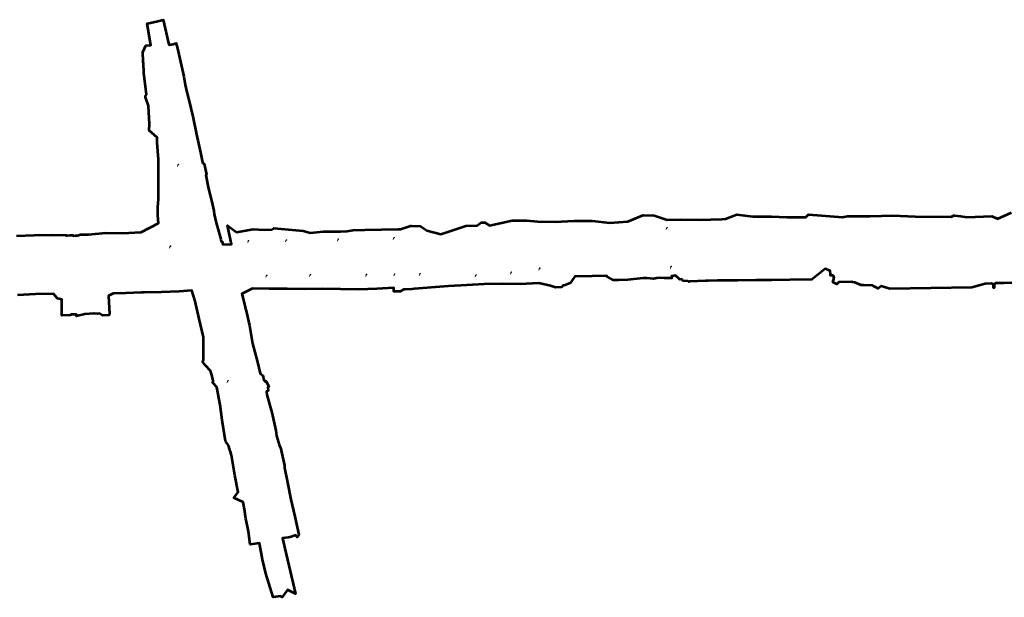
# Model space of a CAD drawing. Header units: feet. Extents: x 2474490 to 2485423, y 498989 to 501035.
# Tile 2 of 4: x 2477223 to 2479956, y 499133 to 500737. Entities that reach past the tile are written whole.
import ezdxf

# ---------------------------------------------------------------- set-up
doc = ezdxf.new("R2010")
doc.units = ezdxf.units.FT
doc.header["$MEASUREMENT"] = 0
doc.layers.add('SV_X_Terrain_Boundary_FB001', color=7, linetype='Continuous', lineweight=53, plot=False)
doc.layers.add('UT_P_Electric_Cells', color=1, linetype='Continuous')

# ---------------------------------------------------------------- blocks, each defined once
blk = doc.blocks.new('PPP')
at = {"lineweight": 0}
h = blk.add_hatch(color=256, dxfattribs=at)
edge = h.paths.add_edge_path()
edge.add_arc((0, 0), 0.065, 0, 360)
at = {"lineweight": 13}
for p, q in [((0.04, 0.16), (-0.04, -0.14)), ((0.03, 0.1), (0.09, 0.1)), ((0.04, 0.16), (0.09, 0.16))]:
    blk.add_line(p, q, dxfattribs=at)
at = {"lineweight": 13, "extrusion": (0, 0, -1)}
blk.add_arc((-0.09, 0.13), 0.0319, 88.8767, 271.1233, dxfattribs=at)

msp = doc.modelspace()

# ---------------------------------------------------------------- linework, layer by layer
at = {"layer": 'SV_X_Terrain_Boundary_FB001'}
for points in [[(2477214.2, 500136.5, 1102.6), (2477263.3, 500139, 1102.6), (2477263.3, 500139, 1102.6), (2477313.4, 500139.7, 1102.7), (2477313.4, 500139.7, 1102.7), (2477351.1, 500138.5, 1102.1), (2477351.1, 500138.5, 1102.1), (2477352.5, 500137.6, 1102), (2477352.5, 500137.6, 1102), (2477355.1, 500138, 1101.5), (2477355.1, 500138, 1101.5), (2477363.2, 500138.9, 1101), (2477363.2, 500138.9, 1101), (2477370.8, 500138.6, 1100), (2477370.8, 500138.6, 1100), (2477372.5, 500137, 1100.1), (2477372.5, 500137, 1100.1), (2477377.5, 500137.7, 1100), (2477377.5, 500137.7, 1100), (2477383.1, 500137.4, 1099.6), (2477383.1, 500137.4, 1099.6), (2477392.1, 500140.7, 1099.1), (2477392.1, 500140.7, 1099.1), (2477392.6, 500140.7, 1098.6), (2477392.6, 500140.7, 1098.6), (2477414, 500140.9, 1097.9), (2477414, 500140.9, 1097.9), (2477460.8, 500144.8, 1096.5), (2477460.8, 500144.8, 1096.5), (2477508.7, 500144.3, 1095.5), (2477508.7, 500144.3, 1095.5), (2477559.9, 500146.6, 1094.9), (2477559.9, 500146.6, 1094.9), (2477608.4, 500171.9, 1093.3), (2477608.4, 500171.9, 1093.3), (2477606.9, 500193.6, 1092.5), (2477606.9, 500193.6, 1092.5), (2477606.6, 500216.2, 1093.2), (2477606.6, 500216.2, 1093.2), (2477608.6, 500239, 1092), (2477608.6, 500239, 1092), (2477608.2, 500261.1, 1092.2), (2477608.2, 500261.1, 1092.2), (2477608.1, 500282.2, 1092.8), (2477608.1, 500282.2, 1092.8), (2477608.6, 500304.1, 1093.1), (2477608.6, 500304.1, 1093.1), (2477608.5, 500326, 1092.6), (2477608.5, 500326, 1092.6), (2477608.3, 500348.9, 1092.1), (2477608.3, 500348.9, 1092.1), (2477606.6, 500371.6, 1091.3), (2477606.6, 500371.6, 1091.3), (2477604.7, 500395.7, 1090.5), (2477604.7, 500395.7, 1090.5), (2477604.6, 500408.9, 1089.9), (2477604.6, 500408.9, 1089.9), (2477604.5, 500409.4, 1090.3), (2477604.5, 500409.4, 1090.3), (2477582, 500429.3, 1091.2), (2477582, 500429.3, 1091.2), (2477583, 500446.6, 1091.2), (2477583, 500446.6, 1091.2), (2477580.9, 500497.4, 1090.8), (2477580.9, 500497.4, 1090.8), (2477572.4, 500521.9, 1091), (2477572.4, 500521.9, 1091), (2477572.7, 500525.5, 1091), (2477572.7, 500525.5, 1091), (2477574.8, 500529, 1090.9), (2477574.8, 500529, 1090.9), (2477573.4, 500543.9, 1091.3), (2477573.4, 500543.9, 1091.3), (2477567.8, 500589.4, 1091.7), (2477567.8, 500589.4, 1091.7), (2477566.8, 500616.2, 1090.6), (2477566.8, 500616.2, 1090.6), (2477566.2, 500618.8, 1090.3), (2477566.2, 500618.8, 1090.3), (2477565.6, 500621.9, 1088.9), (2477565.6, 500621.9, 1088.9), (2477565.5, 500622.2, 1088.7), (2477565.5, 500622.2, 1088.7), (2477564.5, 500646.4, 1088.8), (2477564.5, 500646.4, 1088.8), (2477573.2, 500665.6, 1087.8), (2477573.2, 500665.6, 1087.8), (2477587.4, 500666.2, 1085.5), (2477587.4, 500666.2, 1085.5), (2477576.8, 500726.5, 1084.2), (2477576.8, 500726.5, 1084.2), (2477581.7, 500727.5, 1084.1), (2477581.7, 500727.5, 1084.1), (2477602.8, 500731.7, 1084.2), (2477602.8, 500731.7, 1084.2), (2477621, 500736.6, 1083.8), (2477621, 500736.6, 1083.8), (2477621.5, 500736.9, 1084.2), (2477621.5, 500736.9, 1084.2), (2477637.3, 500667.8, 1085.2), (2477637.3, 500667.8, 1085.2), (2477639, 500667.5, 1085.1), (2477639, 500667.5, 1085.1), (2477643.3, 500668, 1084.9), (2477643.3, 500668, 1084.9), (2477648.6, 500668.8, 1083.9), (2477648.6, 500668.8, 1083.9), (2477657.7, 500671.3, 1082.8), (2477657.7, 500671.3, 1082.8), (2477662.9, 500648.4, 1083.1), (2477662.9, 500648.4, 1083.1), (2477678.7, 500579.2, 1083.9), (2477678.7, 500579.2, 1083.9), (2477682.2, 500556.3, 1084), (2477682.2, 500556.3, 1084), (2477687.2, 500536, 1083.1), (2477687.2, 500536, 1083.1), (2477692.5, 500514.3, 1084.4), (2477692.5, 500514.3, 1084.4), (2477703.2, 500467.8, 1085), (2477703.2, 500467.8, 1085), (2477714.1, 500418.3, 1085.6), (2477714.1, 500418.3, 1085.6), (2477725, 500368.1, 1086.2), (2477725, 500368.1, 1086.2), (2477730.8, 500340.7, 1086.3), (2477730.8, 500340.7, 1086.3), (2477731.3, 500339, 1086.1), (2477731.3, 500339, 1086.1), (2477735.2, 500336.3, 1086.7), (2477735.2, 500336.3, 1086.7), (2477741.7, 500306.8, 1087.1), (2477741.7, 500306.8, 1087.1), (2477739.8, 500305.1, 1086.8), (2477739.8, 500305.1, 1086.8), (2477746.6, 500272.2, 1086.7), (2477746.6, 500272.2, 1086.7), (2477758, 500223.3, 1087.4), (2477758, 500223.3, 1087.4), (2477761.7, 500206.3, 1087.8), (2477761.7, 500206.3, 1087.8), (2477763.3, 500197.1, 1088.1), (2477763.3, 500197.1, 1088.1), (2477768.6, 500173.3, 1088.5), (2477768.6, 500173.3, 1088.5), (2477781.1, 500127.4, 1089.3), (2477781.1, 500127.4, 1089.3), (2477782.4, 500121, 1089.1), (2477782.4, 500121, 1089.1), (2477784.7, 500121.6, 1089.6), (2477784.7, 500121.6, 1089.6), (2477786.5, 500112.7, 1090.1), (2477786.5, 500112.7, 1090.1), (2477810.7, 500113.4, 1091), (2477810.7, 500113.4, 1091), (2477799.6, 500165.7, 1090.9), (2477799.6, 500165.7, 1090.9), (2477824.9, 500147, 1091.1), (2477824.9, 500147, 1091.1), (2477871.4, 500155, 1092.6), (2477871.4, 500155, 1092.6), (2477901.7, 500153.2, 1093.2), (2477901.7, 500153.2, 1093.2), (2477922.9, 500154, 1093.7), (2477922.9, 500154, 1093.7), (2477928.6, 500158.1, 1094), (2477928.6, 500158.1, 1094), (2478009.7, 500150.4, 1094.5), (2478009.7, 500150.4, 1094.5), (2478029.8, 500145.3, 1094.4), (2478029.8, 500145.3, 1094.4), (2478066.6, 500148.9, 1095.7), (2478066.6, 500148.9, 1095.7), (2478113.3, 500149, 1097.2), (2478113.3, 500149, 1097.2), (2478132.5, 500149.6, 1097.7), (2478132.5, 500149.6, 1097.7), (2478148.4, 500152.4, 1098.2), (2478148.4, 500152.4, 1098.2), (2478181.1, 500153.8, 1098.8), (2478181.1, 500153.8, 1098.8), (2478273.7, 500155.5, 1102), (2478273.7, 500155.5, 1102), (2478277.3, 500155.3, 1101.6), (2478277.3, 500155.3, 1101.6), (2478277.8, 500155.3, 1101.1), (2478277.8, 500155.3, 1101.1), (2478279.9, 500155.3, 1101.2), (2478279.9, 500155.3, 1101.2), (2478305.4, 500163.6, 1102.2), (2478305.4, 500163.6, 1102.2), (2478308.2, 500164.9, 1104.4), (2478308.2, 500164.9, 1104.4), (2478309.1, 500164.9, 1104.4), (2478309.1, 500164.9, 1104.4), (2478309.2, 500165, 1104.3), (2478309.2, 500165, 1104.3), (2478310.3, 500164.8, 1104.1), (2478310.3, 500164.8, 1104.1), (2478336.1, 500163.5, 1104.8), (2478336.1, 500163.5, 1104.8), (2478352.9, 500151.7, 1104.5), (2478352.9, 500151.7, 1104.5), (2478392, 500141.3, 1104.6), (2478392, 500141.3, 1104.6), (2478461.8, 500164.9, 1107.7), (2478461.8, 500164.9, 1107.7), (2478492.1, 500165.9, 1106.7), (2478492.1, 500165.9, 1106.7), (2478492.6, 500166, 1106.1), (2478492.6, 500166, 1106.1), (2478504.4, 500173.8, 1106.5), (2478504.4, 500173.8, 1106.5), (2478514.5, 500173.9, 1106.5), (2478514.5, 500173.9, 1106.5), (2478527.3, 500165.1, 1106.8), (2478527.3, 500165.1, 1106.8), (2478589.8, 500179.2, 1108.8), (2478589.8, 500179.2, 1108.8), (2478631.2, 500179.6, 1109.2), (2478631.2, 500179.6, 1109.2), (2478660.9, 500176.2, 1109.7), (2478660.9, 500176.2, 1109.7), (2478709.3, 500176, 1109.9), (2478709.3, 500176, 1109.9), (2478762.2, 500178.9, 1110.3), (2478762.2, 500178.9, 1110.3), (2478811.8, 500178.6, 1110), (2478811.8, 500178.6, 1110), (2478860.9, 500173.3, 1110), (2478860.9, 500173.3, 1110), (2478911.1, 500176.2, 1109.6), (2478911.1, 500176.2, 1109.6), (2478953.5, 500194.6, 1109.7), (2478953.5, 500194.6, 1109.7), (2478954.1, 500194.7, 1109.1), (2478954.1, 500194.7, 1109.1), (2478984.1, 500193, 1108.9), (2478984.1, 500193, 1108.9), (2478984.6, 500193, 1109.3), (2478984.6, 500193, 1109.3), (2479020.6, 500181.3, 1108.5), (2479020.6, 500181.3, 1108.5), (2479058.2, 500182.5, 1107.1), (2479058.2, 500182.5, 1107.1), (2479110.6, 500181, 1105), (2479110.6, 500181, 1105), (2479172.6, 500182.8, 1102.8), (2479172.6, 500182.8, 1102.8), (2479181.3, 500184.2, 1102.4), (2479181.3, 500184.2, 1102.4), (2479182, 500184.5, 1103), (2479182, 500184.5, 1103), (2479213.4, 500195.9, 1101.9), (2479213.4, 500195.9, 1101.9), (2479257.9, 500190.5, 1100.4), (2479257.9, 500190.5, 1100.4), (2479309.9, 500190.5, 1098.9), (2479309.9, 500190.5, 1098.9), (2479353, 500189.1, 1097.2), (2479353, 500189.1, 1097.2), (2479406, 500188.7, 1095), (2479406, 500188.7, 1095), (2479407.8, 500191.7, 1094.9), (2479407.8, 500191.7, 1094.9), (2479412.3, 500196.4, 1095), (2479412.3, 500196.4, 1095), (2479508.3, 500188.9, 1080.9), (2479508.3, 500188.9, 1080.9), (2479510.3, 500189.1, 1075.9), (2479510.3, 500189.1, 1075.9), (2479511.1, 500189.3, 1075.9), (2479511.1, 500189.3, 1075.9), (2479521.2, 500191.5, 1075.6), (2479521.2, 500191.5, 1075.6), (2479584.3, 500191.8, 1074.3), (2479584.3, 500191.8, 1074.3), (2479647.1, 500193.4, 1073.4), (2479647.1, 500193.4, 1073.4), (2479709, 500190.4, 1072.3), (2479709, 500190.4, 1072.3), (2479808.5, 500189.6, 1069.4), (2479808.5, 500189.6, 1069.4), (2479816.2, 500193.3, 1068.7), (2479816.2, 500193.3, 1068.7), (2479819.3, 500193.5, 1068.7), (2479819.3, 500193.5, 1068.7), (2479834.3, 500191.9, 1068.3), (2479834.3, 500191.9, 1068.3), (2479852.1, 500188.6, 1068), (2479852.1, 500188.6, 1068), (2479921.9, 500191.2, 1066.7), (2479921.9, 500191.2, 1066.7), (2479933.6, 500185.6, 1066.2), (2479933.6, 500185.6, 1066.2), (2479936.4, 500185.5, 1066), (2479936.4, 500185.5, 1066), (2479937, 500185, 1066.4), (2479937, 500185, 1066.4), (2479937.5, 500184.4, 1065.9), (2479937.5, 500184.4, 1065.9), (2479976.4, 500202, 1064.8)], [(2479977.6, 500006.3, 1061.4), (2479955.4, 500005.7, 1061.6), (2479955.4, 500005.7, 1061.6), (2479933.9, 500005.4, 1059.1), (2479933.9, 500005.4, 1059.1), (2479932.5, 500005.3, 1059.1), (2479932.5, 500005.3, 1059.1), (2479931.9, 500005.3, 1059.6), (2479931.9, 500005.3, 1059.6), (2479927.9, 500001.9, 1062.8), (2479927.9, 500001.9, 1062.8), (2479928.2, 499992.2, 1063.5), (2479928.2, 499992.2, 1063.5), (2479925.9, 499992.7, 1063.6), (2479925.9, 499992.7, 1063.6), (2479925.9, 500002, 1062), (2479925.9, 500002, 1062), (2479921.7, 500004.2, 1062.7), (2479921.7, 500004.2, 1062.7), (2479920.7, 500004.2, 1061.8), (2479920.7, 500004.2, 1061.8), (2479920.5, 500004.2, 1061.8), (2479920.5, 500004.2, 1061.8), (2479902.9, 500003.8, 1062), (2479902.9, 500003.8, 1062), (2479866.3, 499993.6, 1061.9), (2479866.3, 499993.6, 1061.9), (2479638.4, 499989.7, 1063.3), (2479638.4, 499989.7, 1063.3), (2479614, 499997.1, 1064.1), (2479614, 499997.1, 1064.1), (2479606.4, 499990.3, 1064), (2479606.4, 499990.3, 1064), (2479595, 499995.8, 1064.2), (2479595, 499995.8, 1064.2), (2479590.7, 499999, 1064.3), (2479590.7, 499999, 1064.3), (2479589.6, 499999.2, 1069.6), (2479589.6, 499999.2, 1069.6), (2479589.3, 499999.4, 1068.9), (2479589.3, 499999.4, 1068.9), (2479565.7, 499999.5, 1078.3), (2479565.7, 499999.5, 1078.3), (2479558.6, 499999.8, 1080), (2479558.6, 499999.8, 1080), (2479541, 500007.1, 1081.4), (2479541, 500007.1, 1081.4), (2479534.8, 500008.5, 1082.3), (2479534.8, 500008.5, 1082.3), (2479534.7, 500008.6, 1082.7), (2479534.7, 500008.6, 1082.7), (2479533.8, 500008.8, 1082.4), (2479533.8, 500008.8, 1082.4), (2479533.3, 500008.9, 1082.4), (2479533.3, 500008.9, 1082.4), (2479498.8, 500007.9, 1083.4), (2479498.8, 500007.9, 1083.4), (2479498.1, 500008.1, 1083.4), (2479498.1, 500008.1, 1083.4), (2479497.1, 500008.1, 1083.4), (2479497.1, 500008.1, 1083.4), (2479491.7, 500002.6, 1082.6), (2479491.7, 500002.6, 1082.6), (2479480.5, 500007.9, 1083.7), (2479480.5, 500007.9, 1083.7), (2479483.4, 500016.5, 1083.8), (2479483.4, 500016.5, 1083.8), (2479483, 500019.1, 1084.1), (2479483, 500019.1, 1084.1), (2479483.4, 500020.8, 1084.3), (2479483.4, 500020.8, 1084.3), (2479483.9, 500020.9, 1084.4), (2479483.9, 500020.9, 1084.4), (2479482.1, 500026.1, 1084.4), (2479482.1, 500026.1, 1084.4), (2479476.9, 500027.8, 1084.9), (2479476.9, 500027.8, 1084.9), (2479476.9, 500027.1, 1084.8), (2479476.9, 500027.1, 1084.8), (2479473.6, 500027.1, 1084.9), (2479473.6, 500027.1, 1084.9), (2479473.5, 500030.2, 1084.9), (2479473.5, 500030.2, 1084.9), (2479472.7, 500039.7, 1084.9), (2479472.7, 500039.7, 1084.9), (2479466.7, 500042.2, 1085.5), (2479466.7, 500042.2, 1085.5), (2479459.3, 500045.1, 1086.3), (2479459.3, 500045.1, 1086.3), (2479421.6, 500015.2, 1088), (2479421.6, 500015.2, 1088), (2479360.6, 500014.6, 1090), (2479360.6, 500014.6, 1090), (2479311.2, 500014.1, 1091), (2479311.2, 500014.1, 1091), (2479266.8, 500013.6, 1091.6), (2479266.8, 500013.6, 1091.6), (2479215.5, 500013, 1092.8), (2479215.5, 500013, 1092.8), (2479160.3, 500012.5, 1096.5), (2479160.3, 500012.5, 1096.5), (2479134.9, 500011.9, 1098.9), (2479134.9, 500011.9, 1098.9), (2479126.6, 500011.7, 1100), (2479126.6, 500011.7, 1100), (2479083.1, 500010.2, 1105.9), (2479083.1, 500010.2, 1105.9), (2479080.2, 500009.4, 1107), (2479080.2, 500009.4, 1107), (2479077.5, 500010.7, 1108.3), (2479077.5, 500010.7, 1108.3), (2479064.9, 500011.9, 1110.1), (2479064.9, 500011.9, 1110.1), (2479060.9, 500016.6, 1111.3), (2479060.9, 500016.6, 1111.3), (2479055.9, 500015.6, 1112.1), (2479055.9, 500015.6, 1112.1), (2479043.4, 500026.4, 1112.3), (2479043.4, 500026.4, 1112.3), (2479039.2, 500025.9, 1112.6), (2479039.2, 500025.9, 1112.6), (2479032.8, 500025.3, 1112.6), (2479032.8, 500025.3, 1112.6), (2479032.9, 500019.2, 1112.8), (2479032.9, 500019.2, 1112.8), (2479013.3, 500019.2, 1111.3), (2479013.3, 500019.2, 1111.3), (2479011.7, 500019.4, 1111), (2479011.7, 500019.4, 1111), (2478998.6, 500020, 1111.1), (2478998.6, 500020, 1111.1), (2478991.8, 500019.7, 1113.9), (2478991.8, 500019.7, 1113.9), (2478982.1, 500017.2, 1114.4), (2478982.1, 500017.2, 1114.4), (2478963.5, 500019.5, 1115.1), (2478963.5, 500019.5, 1115.1), (2478953.4, 500019.8, 1115.8), (2478953.4, 500019.8, 1115.8), (2478911.6, 500014.8, 1115.3), (2478911.6, 500014.8, 1115.3), (2478885.4, 500013.6, 1112.7), (2478885.4, 500013.6, 1112.7), (2478871.7, 500013.6, 1111.9), (2478871.7, 500013.6, 1111.9), (2478854.4, 500022.9, 1111.6), (2478854.4, 500022.9, 1111.6), (2478852.7, 500025.5, 1111.7), (2478852.7, 500025.5, 1111.7), (2478812.4, 500024.6, 1109.9), (2478812.4, 500024.6, 1109.9), (2478764.4, 500024, 1108.7), (2478764.4, 500024, 1108.7), (2478750.8, 500005.8, 1108.2), (2478750.8, 500005.8, 1108.2), (2478734.1, 499998.8, 1107.2), (2478734.1, 499998.8, 1107.2), (2478730.9, 499999, 1107), (2478730.9, 499999, 1107), (2478726.8, 499994, 1106.3), (2478726.8, 499994, 1106.3), (2478710.2, 499993.9, 1106.1), (2478710.2, 499993.9, 1106.1), (2478696.7, 499998.1, 1106), (2478696.7, 499998.1, 1106), (2478664.3, 500005.2, 1105.9), (2478664.3, 500005.2, 1105.9), (2478612.4, 500002.8, 1104.8), (2478612.4, 500002.8, 1104.8), (2478562.3, 500003.6, 1103.8), (2478562.3, 500003.6, 1103.8), (2478512.5, 500002.4, 1102.5), (2478512.5, 500002.4, 1102.5), (2478464.3, 499999.5, 1101.8), (2478464.3, 499999.5, 1101.8), (2478413.1, 499997.2, 1101.3), (2478413.1, 499997.2, 1101.3), (2478317.7, 499989.4, 1099.6), (2478317.7, 499989.4, 1099.6), (2478311.7, 499989, 1099.5), (2478311.7, 499989, 1099.5), (2478293, 499987.9, 1098.6), (2478293, 499987.9, 1098.6), (2478292.1, 499987.8, 1099.4), (2478292.1, 499987.8, 1099.4), (2478288.3, 499988.2, 1097.1), (2478288.3, 499988.2, 1097.1), (2478279.1, 499981.9, 1095.2), (2478279.1, 499981.9, 1095.2), (2478278.5, 499982, 1094.7), (2478278.5, 499982, 1094.7), (2478261.5, 499981.9, 1094.3), (2478261.5, 499981.9, 1094.3), (2478261.4, 499992.2, 1094.4), (2478261.4, 499992.2, 1094.4), (2478214.4, 499989.3, 1093.8), (2478214.4, 499989.3, 1093.8), (2478164.1, 499988.3, 1093.5), (2478164.1, 499988.3, 1093.5), (2478113.4, 499988.9, 1093.5), (2478113.4, 499988.9, 1093.5), (2478062.3, 499990, 1093.4), (2478062.3, 499990, 1093.4), (2478014.8, 499989, 1093), (2478014.8, 499989, 1093), (2477965.2, 499989.4, 1093), (2477965.2, 499989.4, 1093), (2477915.2, 499989.7, 1093.1), (2477915.2, 499989.7, 1093.1), (2477869.1, 499990.6, 1092.4), (2477869.1, 499990.6, 1092.4), (2477839.4, 499976.2, 1091.9), (2477839.4, 499976.2, 1091.9), (2477841.4, 499969.8, 1091.9), (2477841.4, 499969.8, 1091.9), (2477848.5, 499939, 1092.4), (2477848.5, 499939, 1092.4), (2477848.8, 499938.3, 1092.5), (2477848.8, 499938.3, 1092.5), (2477850, 499933.6, 1092.2), (2477850, 499933.6, 1092.2), (2477850.7, 499932.5, 1092.2), (2477850.7, 499932.5, 1092.2), (2477860.6, 499887.8, 1092.4), (2477860.6, 499887.8, 1092.4), (2477869.4, 499838.3, 1091.8), (2477869.4, 499838.3, 1091.8), (2477881.8, 499789.9, 1092.4), (2477881.8, 499789.9, 1092.4), (2477890.1, 499754.5, 1092.5), (2477890.1, 499754.5, 1092.5), (2477898, 499749.4, 1092.7), (2477898, 499749.4, 1092.7), (2477900.5, 499736.1, 1092.3), (2477900.5, 499736.1, 1092.3), (2477902.4, 499735.8, 1092.3), (2477902.4, 499735.8, 1092.3), (2477903.5, 499732.8, 1092.4), (2477903.5, 499732.8, 1092.4), (2477906.9, 499733.6, 1092.4), (2477906.9, 499733.6, 1092.4), (2477914.5, 499717.3, 1092.7), (2477914.5, 499717.3, 1092.7), (2477911.6, 499715.6, 1092.9), (2477911.6, 499715.6, 1092.9), (2477912.8, 499706.7, 1092.7), (2477912.8, 499706.7, 1092.7), (2477908.3, 499705, 1092.8), (2477908.3, 499705, 1092.8), (2477909.2, 499695.1, 1092.9), (2477909.2, 499695.1, 1092.9), (2477923, 499646.6, 1093.1), (2477923, 499646.6, 1093.1), (2477934.1, 499596.2, 1093.4), (2477934.1, 499596.2, 1093.4), (2477936.3, 499581.8, 1093.4), (2477936.3, 499581.8, 1093.4), (2477936.3, 499581.3, 1093.6), (2477936.3, 499581.3, 1093.6), (2477944, 499553.9, 1093.6), (2477944, 499553.9, 1093.6), (2477947.4, 499549.3, 1093.2), (2477947.4, 499549.3, 1093.2), (2477957.9, 499499.6, 1093.2), (2477957.9, 499499.6, 1093.2), (2477958.3, 499492.5, 1092.9), (2477958.3, 499492.5, 1092.9), (2477966.8, 499452, 1092.5), (2477966.8, 499452, 1092.5), (2477975.9, 499404.5, 1091.8), (2477975.9, 499404.5, 1091.8), (2477986.6, 499357.9, 1091.6), (2477986.6, 499357.9, 1091.6), (2477998.1, 499306.9, 1091.6), (2477998.1, 499306.9, 1091.6), (2477993.7, 499300.6, 1091.4), (2477993.7, 499300.6, 1091.4), (2477989.7, 499305.9, 1091.3), (2477989.7, 499305.9, 1091.3), (2477973.5, 499299.9, 1092.8), (2477973.5, 499299.9, 1092.8), (2477968.2, 499299.5, 1092.5), (2477968.2, 499299.5, 1092.5), (2477961.1, 499298.6, 1093.8), (2477961.1, 499298.6, 1093.8), (2477952.2, 499297.6, 1094.1), (2477952.2, 499297.6, 1094.1), (2477959.2, 499268.9, 1093.6), (2477959.2, 499268.9, 1093.6), (2477988.4, 499142.7, 1091.9), (2477988.4, 499142.7, 1091.9), (2477966.4, 499154.2, 1092.7), (2477966.4, 499154.2, 1092.7), (2477951.5, 499133.6, 1092.1), (2477951.5, 499133.6, 1092.1), (2477946.7, 499136.5, 1092.3), (2477946.7, 499136.5, 1092.3), (2477927.1, 499133.4, 1093), (2477927.1, 499133.4, 1093), (2477906.7, 499199.5, 1094.4), (2477906.7, 499199.5, 1094.4), (2477897, 499238.2, 1095.1), (2477897, 499238.2, 1095.1), (2477888.8, 499283.6, 1095.7), (2477888.8, 499283.6, 1095.7), (2477862.8, 499279.8, 1095.8), (2477862.8, 499279.8, 1095.8), (2477858.4, 499316.2, 1095.9), (2477858.4, 499316.2, 1095.9), (2477855.5, 499330, 1096.1), (2477855.5, 499330, 1096.1), (2477850.7, 499351.6, 1095.6), (2477850.7, 499351.6, 1095.6), (2477847.1, 499378, 1095.8), (2477847.1, 499378, 1095.8), (2477843.6, 499397.6, 1095.7), (2477843.6, 499397.6, 1095.7), (2477817.5, 499409.5, 1094.7), (2477817.5, 499409.5, 1094.7), (2477829.2, 499425.3, 1094.9), (2477829.2, 499425.3, 1094.9), (2477819.9, 499472.9, 1094.3), (2477819.9, 499472.9, 1094.3), (2477810.8, 499527.6, 1093.6), (2477810.8, 499527.6, 1093.6), (2477802.9, 499555.1, 1093.2), (2477802.9, 499555.1, 1093.2), (2477794.2, 499567.1, 1093.5), (2477794.2, 499567.1, 1093.5), (2477785.2, 499625, 1092.8), (2477785.2, 499625, 1092.8), (2477779.7, 499667.3, 1092), (2477779.7, 499667.3, 1092), (2477770.4, 499716.7, 1092.7), (2477770.4, 499716.7, 1092.7), (2477759.7, 499727.7, 1092.8), (2477759.7, 499727.7, 1092.8), (2477759.3, 499728.9, 1092.8), (2477759.3, 499728.9, 1092.8), (2477759.7, 499734.8, 1093.7), (2477759.7, 499734.8, 1093.7), (2477759.4, 499739.1, 1094.2), (2477759.4, 499739.1, 1094.2), (2477758.4, 499743.1, 1094.5), (2477758.4, 499743.1, 1094.5), (2477757.2, 499746.5, 1094.8), (2477757.2, 499746.5, 1094.8), (2477757.1, 499747, 1094.2), (2477757.1, 499747, 1094.2), (2477752.4, 499761.7, 1094.3), (2477752.4, 499761.7, 1094.3), (2477738.4, 499777.2, 1094.4), (2477738.4, 499777.2, 1094.4), (2477731.2, 499786.5, 1094.5), (2477731.2, 499786.5, 1094.5), (2477731.3, 499787.6, 1094.5), (2477731.3, 499787.6, 1094.5), (2477732.2, 499790.3, 1094.4), (2477732.2, 499790.3, 1094.4), (2477733.7, 499792.3, 1094.4), (2477733.7, 499792.3, 1094.4), (2477733, 499855.3, 1095.1), (2477733, 499855.3, 1095.1), (2477721.5, 499906.4, 1094.8), (2477721.5, 499906.4, 1094.8), (2477710.3, 499955.5, 1095.1), (2477710.3, 499955.5, 1095.1), (2477700.9, 499984.7, 1094.5), (2477700.9, 499984.7, 1094.5), (2477665.3, 499982.6, 1095.1), (2477665.3, 499982.6, 1095.1), (2477616.8, 499980.9, 1095.7), (2477616.8, 499980.9, 1095.7), (2477568.2, 499979.5, 1096.1), (2477568.2, 499979.5, 1096.1), (2477566.5, 499979.4, 1096.1), (2477566.5, 499979.4, 1096.1), (2477561.1, 499979.2, 1096.2), (2477561.1, 499979.2, 1096.2), (2477517.4, 499977.8, 1096.2), (2477517.4, 499977.8, 1096.2), (2477482.6, 499976.5, 1096.4), (2477482.6, 499976.5, 1096.4), (2477469.9, 499970.4, 1096.3), (2477469.9, 499970.4, 1096.3), (2477471.9, 499919.3, 1096.3), (2477471.9, 499919.3, 1096.3), (2477470.3, 499916.6, 1096.3), (2477470.3, 499916.6, 1096.3), (2477452.7, 499916.1, 1096), (2477452.7, 499916.1, 1096), (2477445, 499921.1, 1097.3), (2477445, 499921.1, 1097.3), (2477438.6, 499920, 1097.7), (2477438.6, 499920, 1097.7), (2477429.4, 499920.9, 1098.3), (2477429.4, 499920.9, 1098.3), (2477428.9, 499920.9, 1098), (2477428.9, 499920.9, 1098), (2477404.2, 499919.4, 1098.5), (2477404.2, 499919.4, 1098.5), (2477380.9, 499913.4, 1097.8), (2477380.9, 499913.4, 1097.8), (2477380.7, 499918.6, 1097.8), (2477380.7, 499918.6, 1097.8), (2477380.2, 499918.6, 1098.1), (2477380.2, 499918.6, 1098.1), (2477378.8, 499918.8, 1098.2), (2477378.8, 499918.8, 1098.2), (2477374.5, 499918.6, 1097.8), (2477374.5, 499918.6, 1097.8), (2477366.8, 499918.3, 1096.9), (2477366.8, 499918.3, 1096.9), (2477362.7, 499916.4, 1096.5), (2477362.7, 499916.4, 1096.5), (2477362.3, 499916.3, 1095.9), (2477362.3, 499916.3, 1095.9), (2477340.2, 499916, 1095.2), (2477340.2, 499916, 1095.2), (2477340.1, 499959.9, 1095.6), (2477340.1, 499959.9, 1095.6), (2477328, 499962.7, 1095.1), (2477328, 499962.7, 1095.1), (2477317.1, 499975.6, 1094.9), (2477317.1, 499975.6, 1094.9), (2477267.1, 499974.8, 1094.3), (2477267.1, 499974.8, 1094.3), (2477217.1, 499971.9, 1094)]]:
    msp.add_polyline3d(points, dxfattribs=at)

# ---------------------------------------------------------------- block references
at = {"layer": 'UT_P_Electric_Cells', "xscale": 20, "yscale": 20, "zscale": 20}
for p in [(2477662.2, 500332.6), (2479018.5, 500157), (2477640.1, 500105.7), (2477856.9, 500121.1), (2477961.9, 500122.7), (2478105.9, 500124.9), (2478260.8, 500129.3), (2477907.4, 500024.8), (2478028.4, 500026.7), (2478184.4, 500027.1), (2478262.4, 500028.3), (2478333.4, 500029.4), (2478488.4, 500025.8), (2478586.3, 500033.3), (2478665.2, 500044.5), (2479030.1, 500049.2), (2477799.8, 499732.1)]:
    msp.add_blockref('PPP', p, dxfattribs=at)

doc.saveas('drawing.dxf')
